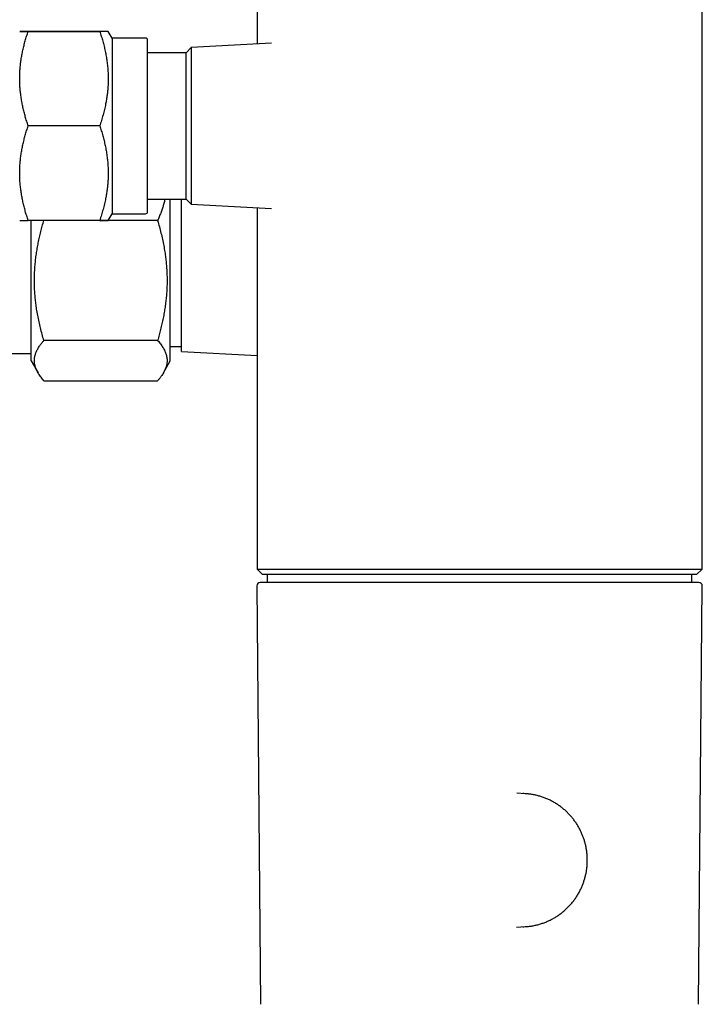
# Model space of a CAD drawing. Header units: millimetres. Extents: x 8 to 869, y 12 to 873.
# Tile 20 of 24: x 561 to 623, y 569 to 657. Entities that reach past the tile are written whole.
import ezdxf

# ---------------------------------------------------------------- set-up
doc = ezdxf.new("R2010")
doc.units = ezdxf.units.MM

msp = doc.modelspace()

# ---------------------------------------------------------------- linework, layer by layer
at = {"color": 7, "linetype": 'Continuous', "lineweight": 30}
for p, q in [((582.549, 658.523), (582.549, 655.282)), ((622.549, 608.066), (622.549, 658.523)), ((568.41, 656.427), (561.976, 656.427)), ((561.976, 656.426), (568.41, 656.426)), ((569.516, 655.827), (569.169, 656.427)), ((572.517, 655.827), (569.516, 655.827)), ((569.516, 655.827), (569.516, 640.027)), ((583.851, 655.351), (576.639, 654.973)), ((576.172, 654.505), (572.717, 654.505)), ((576.639, 654.973), (576.172, 654.505)), ((576.172, 647.927), (576.172, 654.505)), ((576.639, 654.973), (576.639, 647.927)), ((568.41, 647.926), (561.976, 647.926)), ((576.172, 641.348), (576.172, 647.927)), ((576.639, 647.927), (576.639, 640.881)), ((572.717, 641.348), (576.172, 641.348)), ((574.749, 638.756), (574.749, 641.348)), ((575.749, 627.63), (575.749, 641.348)), ((576.172, 641.348), (576.639, 640.881)), ((576.639, 640.881), (583.852, 640.503)), ((582.549, 640.572), (582.549, 636.835)), ((583.85, 640.505), (583.852, 640.505)), ((568.41, 639.426), (561.976, 639.426)), ((562.249, 626.78), (562.249, 639.426)), ((563.386, 639.408), (563.378, 639.426)), ((573.612, 639.408), (563.386, 639.408)), ((569.169, 639.427), (569.516, 640.027)), ((569.516, 640.027), (572.517, 640.027)), ((574.749, 626.78), (574.749, 638.756)), ((582.549, 634.735), (582.549, 608.066)), ((573.612, 628.628), (563.386, 628.628)), ((574.749, 628.085), (575.749, 628.085)), ((559.198, 627.449), (562.249, 627.449)), ((575.749, 627.63), (582.549, 627.273)), ((562.249, 626.78), (562.865, 625.713)), ((574.133, 625.713), (574.749, 626.78)), ((563.386, 625), (573.612, 625)), ((582.549, 608.066), (583.049, 607.566)), ((582.549, 608.066), (622.549, 608.066)), ((622.049, 607.566), (583.049, 607.566)), ((583.466, 607.566), (583.466, 606.851)), ((621.632, 606.851), (621.632, 607.566)), ((622.049, 607.566), (622.549, 608.066)), ((582.535, 606.548), (582.863, 568.922)), ((622.235, 568.922), (622.563, 606.548)), ((606.636, 587.865), (605.896, 587.908)), ((605.88, 575.861), (606.636, 575.905))]:
    msp.add_line(p, q, dxfattribs=at)
for centre, radius, start, end in [((572.517, 655.627), 0.2, 0, 90), ((572.517, 640.227), 0.2, 270, 0), ((582.835, 606.551), 0.3, 90, 180.48546), ((622.263, 606.551), 0.3, 359.51454, 90), ((606.299, 582.022), 5.853, 84.78453, 88.70546), ((606.299, 581.748), 5.853, 271.28711, 275.32091)]:
    msp.add_arc(centre, radius, start, end, dxfattribs=at)
for points, knots in [([(561.976, 656.426), (561.932, 656.426), (561.842, 656.426), (561.72, 656.426), (561.609, 656.427), (561.51, 656.427), (561.423, 656.427), (561.35, 656.427), (561.291, 656.427), (561.249, 656.427), (561.222, 656.427), (561.219, 656.427), (561.217, 656.427)], [0, 0, 0, 0, 0.099049, 0.198142, 0.297239, 0.39631, 0.49534, 0.596226, 0.697194, 0.798179, 0.899128, 1, 1, 1, 1]), ([(561.217, 656.427), (561.219, 656.427), (561.222, 656.427), (561.248, 656.427), (561.288, 656.427), (561.344, 656.427), (561.416, 656.427), (561.502, 656.427), (561.602, 656.427), (561.716, 656.427), (561.839, 656.427), (561.931, 656.427), (561.976, 656.427)], [0, 0, 0, 0, 0.098866, 0.197805, 0.296778, 0.395733, 0.494613, 0.595649, 0.69673, 0.797838, 0.898943, 1, 1, 1, 1]), ([(561.217, 652.176), (561.219, 652.318), (561.222, 652.603), (561.248, 653.029), (561.288, 653.455), (561.344, 653.879), (561.416, 654.305), (561.502, 654.731), (561.602, 655.159), (561.716, 655.584), (561.839, 656.007), (561.931, 656.286), (561.976, 656.426)], [0, 0, 0, 0, 0.0988658, 0.1978051, 0.2967777, 0.3957333, 0.4946127, 0.5956494, 0.6967298, 0.7978379, 0.8989428, 1, 1, 1, 1]), ([(569.167, 656.427), (569.167, 656.427), (569.168, 656.427), (569.149, 656.427), (569.117, 656.427), (569.071, 656.427), (569.013, 656.427), (568.935, 656.427), (568.835, 656.427), (568.709, 656.427), (568.569, 656.426), (568.463, 656.426), (568.41, 656.426)], [0, 0, 0, 0, 0.0702455, 0.1623405, 0.254493, 0.3466722, 0.4388389, 0.5309459, 0.6481756, 0.7654545, 0.8827491, 1, 1, 1, 1]), ([(568.41, 656.426), (568.458, 656.28), (568.553, 655.987), (568.682, 655.544), (568.799, 655.098), (568.902, 654.651), (568.991, 654.197), (569.063, 653.738), (569.118, 653.273), (569.154, 652.807), (569.171, 652.34), (569.169, 651.897), (569.149, 651.476), (569.117, 651.08), (569.072, 650.684), (569.013, 650.289), (568.935, 649.861), (568.835, 649.399), (568.709, 648.904), (568.569, 648.413), (568.463, 648.088), (568.41, 647.926)], [0, 0, 0, 0, 0.052903, 0.105834, 0.158767, 0.211683, 0.264574, 0.318637, 0.372751, 0.426877, 0.480982, 0.535037, 0.581093, 0.627178, 0.673276, 0.719368, 0.76543, 0.824055, 0.882706, 0.941364, 1, 1, 1, 1]), ([(572.717, 647.926), (572.717, 648.014), (572.717, 648.189), (572.717, 648.452), (572.717, 648.714), (572.717, 648.975), (572.717, 649.238), (572.717, 649.486), (572.717, 649.717), (572.717, 649.929), (572.717, 650.14), (572.717, 650.349), (572.717, 650.556), (572.717, 650.79), (572.717, 651.048), (572.717, 651.33), (572.717, 651.606), (572.717, 651.877), (572.717, 652.165), (572.717, 652.469), (572.717, 652.783), (572.717, 653.085), (572.717, 653.354), (572.717, 653.593), (572.717, 653.803), (572.717, 654.003), (572.717, 654.194), (572.717, 654.362), (572.717, 654.511), (572.717, 654.642), (572.717, 654.765), (572.717, 654.88), (572.717, 654.988), (572.717, 655.09), (572.717, 655.186), (572.717, 655.274), (572.717, 655.353), (572.717, 655.422), (572.717, 655.48), (572.717, 655.531), (572.717, 655.573), (572.717, 655.604), (572.717, 655.622), (572.717, 655.629), (572.717, 655.627), (572.717, 655.627)], [0, 0, 0, 0, 0.021768, 0.043496, 0.065211, 0.086936, 0.108698, 0.131324, 0.149431, 0.167519, 0.185602, 0.203695, 0.221812, 0.239968, 0.265723, 0.291421, 0.317105, 0.342817, 0.3686, 0.401468, 0.43426, 0.467063, 0.499965, 0.52627, 0.552514, 0.578743, 0.605002, 0.631335, 0.652803, 0.674226, 0.69563, 0.717039, 0.738477, 0.759969, 0.783043, 0.806072, 0.829086, 0.852116, 0.875193, 0.897446, 0.923059, 0.94865, 0.974261, 0.999933, 1, 1, 1, 1]), ([(561.976, 647.926), (561.932, 648.063), (561.842, 648.337), (561.72, 648.752), (561.609, 649.168), (561.51, 649.587), (561.423, 650.01), (561.35, 650.439), (561.291, 650.871), (561.249, 651.306), (561.222, 651.741), (561.219, 652.031), (561.217, 652.176)], [0, 0, 0, 0, 0.099049, 0.198142, 0.297239, 0.39631, 0.49534, 0.596226, 0.697194, 0.798179, 0.899128, 1, 1, 1, 1]), ([(561.217, 643.676), (561.219, 643.818), (561.222, 644.103), (561.248, 644.529), (561.288, 644.955), (561.344, 645.379), (561.416, 645.804), (561.502, 646.231), (561.602, 646.658), (561.716, 647.083), (561.839, 647.506), (561.931, 647.786), (561.976, 647.926)], [0, 0, 0, 0, 0.098866, 0.197805, 0.296778, 0.395733, 0.494613, 0.595649, 0.69673, 0.797838, 0.898943, 1, 1, 1, 1]), ([(568.41, 647.926), (568.458, 647.779), (568.553, 647.486), (568.682, 647.044), (568.799, 646.598), (568.902, 646.15), (568.991, 645.697), (569.063, 645.238), (569.118, 644.773), (569.154, 644.307), (569.171, 643.84), (569.169, 643.397), (569.149, 642.976), (569.117, 642.58), (569.072, 642.184), (569.013, 641.789), (568.935, 641.361), (568.835, 640.899), (568.709, 640.405), (568.569, 639.914), (568.463, 639.589), (568.41, 639.426)], [0, 0, 0, 0, 0.052903, 0.105834, 0.158767, 0.211683, 0.264574, 0.318637, 0.372751, 0.426877, 0.480982, 0.535037, 0.581093, 0.627178, 0.673276, 0.719368, 0.76543, 0.824055, 0.882706, 0.941364, 1, 1, 1, 1]), ([(572.717, 640.227), (572.717, 640.228), (572.717, 640.229), (572.717, 640.243), (572.717, 640.266), (572.717, 640.297), (572.717, 640.338), (572.717, 640.385), (572.717, 640.437), (572.717, 640.491), (572.717, 640.551), (572.717, 640.616), (572.717, 640.688), (572.717, 640.777), (572.717, 640.886), (572.717, 641.017), (572.717, 641.16), (572.717, 641.315), (572.717, 641.495), (572.717, 641.705), (572.717, 641.947), (572.717, 642.205), (572.717, 642.461), (572.717, 642.709), (572.717, 642.948), (572.717, 643.194), (572.717, 643.449), (572.717, 643.695), (572.717, 643.931), (572.717, 644.155), (572.717, 644.383), (572.717, 644.615), (572.717, 644.851), (572.717, 645.097), (572.717, 645.352), (572.717, 645.617), (572.717, 645.884), (572.717, 646.154), (572.717, 646.423), (572.717, 646.705), (572.717, 646.998), (572.717, 647.306), (572.717, 647.616), (572.717, 647.823), (572.717, 647.926)], [0, 0, 0, 0, 0.021763, 0.043489, 0.065204, 0.086933, 0.108703, 0.131333, 0.149441, 0.16753, 0.185615, 0.203709, 0.221827, 0.239984, 0.265741, 0.291441, 0.317126, 0.34284, 0.368624, 0.401495, 0.434289, 0.467094, 0.499998, 0.526305, 0.552551, 0.578782, 0.605042, 0.631377, 0.652846, 0.674271, 0.695677, 0.717087, 0.738527, 0.76002, 0.783095, 0.806126, 0.829142, 0.852173, 0.875251, 0.897511, 0.92313, 0.948724, 0.974333, 1, 1, 1, 1]), ([(561.976, 639.426), (561.932, 639.563), (561.842, 639.838), (561.72, 640.252), (561.609, 640.669), (561.51, 641.087), (561.423, 641.511), (561.35, 641.939), (561.291, 642.372), (561.249, 642.806), (561.222, 643.241), (561.219, 643.531), (561.217, 643.676)], [0, 0, 0, 0, 0.099049, 0.198142, 0.297239, 0.39631, 0.49534, 0.596226, 0.697194, 0.798179, 0.899128, 1, 1, 1, 1]), ([(574.271, 641.348), (574.254, 641.273), (574.21, 641.081), (574.124, 640.775), (574.015, 640.43), (573.892, 640.087), (573.759, 639.746), (573.661, 639.521), (573.612, 639.408)], [0, 0, 0, 0, 0.115663, 0.292466, 0.469339, 0.646255, 0.823165, 1, 1, 1, 1]), ([(561.217, 639.427), (561.219, 639.427), (561.222, 639.427), (561.248, 639.427), (561.288, 639.427), (561.344, 639.427), (561.416, 639.427), (561.502, 639.427), (561.602, 639.427), (561.716, 639.426), (561.839, 639.426), (561.931, 639.426), (561.976, 639.426)], [0, 0, 0, 0, 0.098866, 0.197805, 0.296778, 0.395733, 0.494613, 0.595649, 0.69673, 0.797838, 0.898943, 1, 1, 1, 1]), ([(563.386, 628.628), (563.333, 628.814), (563.226, 629.186), (563.082, 629.747), (562.951, 630.312), (562.836, 630.88), (562.743, 631.423), (562.67, 631.94), (562.615, 632.43), (562.573, 632.922), (562.547, 633.415), (562.536, 633.909), (562.54, 634.405), (562.56, 634.905), (562.596, 635.409), (562.647, 635.911), (562.713, 636.411), (562.793, 636.912), (562.887, 637.414), (562.995, 637.916), (563.114, 638.416), (563.244, 638.914), (563.339, 639.243), (563.386, 639.408)], [0, 0, 0, 0, 0.052903, 0.105833, 0.158766, 0.211682, 0.264572, 0.30962, 0.354709, 0.399814, 0.444916, 0.489995, 0.535037, 0.581093, 0.627178, 0.673275, 0.719367, 0.765429, 0.812327, 0.859243, 0.906169, 0.953094, 1, 1, 1, 1]), ([(568.41, 639.426), (568.458, 639.426), (568.553, 639.426), (568.682, 639.426), (568.799, 639.427), (568.902, 639.427), (568.991, 639.427), (569.063, 639.427), (569.118, 639.427), (569.153, 639.427), (569.17, 639.427), (569.168, 639.427), (569.167, 639.427)], [0, 0, 0, 0, 0.105826, 0.211707, 0.317592, 0.423444, 0.529245, 0.637392, 0.74564, 0.853912, 0.962141, 1, 1, 1, 1]), ([(573.612, 639.408), (573.665, 639.222), (573.772, 638.851), (573.916, 638.289), (574.047, 637.724), (574.162, 637.156), (574.255, 636.613), (574.328, 636.096), (574.383, 635.606), (574.424, 635.114), (574.451, 634.621), (574.462, 634.128), (574.458, 633.631), (574.438, 633.131), (574.402, 632.628), (574.351, 632.126), (574.285, 631.625), (574.205, 631.124), (574.111, 630.622), (574.003, 630.12), (573.884, 629.62), (573.754, 629.122), (573.659, 628.793), (573.612, 628.628)], [0, 0, 0, 0, 0.052903, 0.105833, 0.158766, 0.211682, 0.264572, 0.30962, 0.354709, 0.399814, 0.444916, 0.489995, 0.535037, 0.581093, 0.627178, 0.673275, 0.719367, 0.765429, 0.812327, 0.859243, 0.906169, 0.953094, 1, 1, 1, 1]), ([(582.549, 636.835), (582.549, 636.825), (582.549, 636.669), (582.549, 636.364), (582.549, 635.923), (582.549, 635.486), (582.549, 635.09), (582.549, 634.841), (582.549, 634.735)], [0, 0, 0, 0, 0.01428, 0.22437, 0.434461, 0.644395, 0.847373, 1, 1, 1, 1]), ([(563.386, 625), (563.342, 625.052), (563.253, 625.156), (563.13, 625.313), (563.016, 625.471), (562.912, 625.63), (562.82, 625.79), (562.739, 625.951), (562.67, 626.114), (562.614, 626.279), (562.573, 626.444), (562.547, 626.61), (562.536, 626.777), (562.539, 626.935), (562.556, 627.084), (562.583, 627.225), (562.62, 627.366), (562.668, 627.507), (562.725, 627.647), (562.793, 627.788), (562.871, 627.929), (562.958, 628.07), (563.069, 628.234), (563.209, 628.42), (563.327, 628.559), (563.386, 628.628)], [0, 0, 0, 0, 0.044007, 0.088018, 0.132024, 0.176205, 0.220392, 0.264571, 0.309475, 0.354387, 0.399289, 0.444536, 0.489792, 0.535039, 0.573331, 0.611629, 0.649922, 0.688423, 0.726929, 0.765431, 0.80446, 0.843494, 0.882524, 0.941261, 1, 1, 1, 1]), ([(573.612, 628.628), (573.656, 628.576), (573.745, 628.472), (573.868, 628.315), (573.982, 628.158), (574.086, 627.999), (574.178, 627.839), (574.259, 627.677), (574.328, 627.514), (574.384, 627.35), (574.425, 627.185), (574.451, 627.019), (574.462, 626.852), (574.458, 626.694), (574.442, 626.544), (574.415, 626.403), (574.378, 626.263), (574.33, 626.122), (574.273, 625.981), (574.205, 625.841), (574.127, 625.7), (574.04, 625.559), (573.929, 625.395), (573.789, 625.209), (573.671, 625.07), (573.612, 625)], [0, 0, 0, 0, 0.044007, 0.088018, 0.132024, 0.176205, 0.220392, 0.264571, 0.309475, 0.354387, 0.399289, 0.444536, 0.489792, 0.535039, 0.573331, 0.611629, 0.649922, 0.688423, 0.726929, 0.765431, 0.80446, 0.843494, 0.882524, 0.941261, 1, 1, 1, 1]), ([(605.536, 606.851), (605.349, 606.851), (604.975, 606.851), (604.413, 606.851), (603.85, 606.851), (603.355, 606.851), (602.93, 606.851), (602.575, 606.851), (602.217, 606.851), (601.852, 606.851), (601.397, 606.851), (600.854, 606.851), (600.23, 606.851), (599.734, 606.851), (599.365, 606.851), (599.122, 606.851), (598.879, 606.851), (598.637, 606.851), (598.395, 606.851), (598.071, 606.851), (597.668, 606.851), (597.187, 606.851), (596.71, 606.851), (596.237, 606.851), (595.768, 606.851), (595.303, 606.851), (594.841, 606.851), (594.359, 606.851), (593.858, 606.851), (593.34, 606.851), (592.831, 606.851), (592.33, 606.851), (591.838, 606.851), (591.355, 606.851), (590.9, 606.851), (590.474, 606.851), (590.076, 606.851), (589.686, 606.851), (589.306, 606.851), (588.934, 606.851), (588.571, 606.851), (588.217, 606.851), (587.861, 606.851), (587.504, 606.851), (587.15, 606.851), (586.808, 606.851), (586.531, 606.851), (586.313, 606.851), (586.149, 606.851), (585.989, 606.851), (585.832, 606.851), (585.679, 606.851), (585.477, 606.851), (585.232, 606.851), (584.954, 606.851), (584.691, 606.851), (584.476, 606.851), (584.302, 606.851), (584.162, 606.851), (584.03, 606.851), (583.907, 606.851), (583.763, 606.851), (583.604, 606.851), (583.438, 606.851), (583.292, 606.851), (583.165, 606.851), (583.063, 606.851), (582.982, 606.851), (582.92, 606.851), (582.875, 606.851), (582.849, 606.851), (582.838, 606.851), (582.834, 606.851), (582.835, 606.851), (582.835, 606.851)], [0, 0, 0, 0, 0.016678, 0.033327, 0.04996, 0.066591, 0.077051, 0.087518, 0.097997, 0.108627, 0.119743, 0.138237, 0.156708, 0.175174, 0.182432, 0.189694, 0.196959, 0.204231, 0.211509, 0.218796, 0.233486, 0.248149, 0.262794, 0.27743, 0.292068, 0.306716, 0.321384, 0.336081, 0.353226, 0.370335, 0.387423, 0.404505, 0.421595, 0.438709, 0.455862, 0.470867, 0.485842, 0.500798, 0.515746, 0.530694, 0.545653, 0.560634, 0.575645, 0.592096, 0.608514, 0.624912, 0.641305, 0.649893, 0.658485, 0.667083, 0.675689, 0.684304, 0.69293, 0.710612, 0.728259, 0.745889, 0.763517, 0.774604, 0.785701, 0.796812, 0.807801, 0.818284, 0.836974, 0.855644, 0.874313, 0.893, 0.911724, 0.9284, 0.945048, 0.96168, 0.978312, 0.988772, 0.99924, 1, 1, 1, 1]), ([(622.263, 606.851), (622.262, 606.851), (622.261, 606.851), (622.252, 606.851), (622.232, 606.851), (622.194, 606.851), (622.13, 606.851), (622.063, 606.851), (622.005, 606.851), (621.963, 606.851), (621.919, 606.851), (621.871, 606.851), (621.821, 606.851), (621.749, 606.851), (621.651, 606.851), (621.522, 606.851), (621.381, 606.851), (621.228, 606.851), (621.062, 606.851), (620.885, 606.851), (620.696, 606.851), (620.484, 606.851), (620.247, 606.851), (619.984, 606.851), (619.705, 606.851), (619.411, 606.851), (619.103, 606.851), (618.78, 606.851), (618.456, 606.851), (618.135, 606.851), (617.818, 606.851), (617.492, 606.851), (617.156, 606.851), (616.81, 606.851), (616.454, 606.851), (616.088, 606.851), (615.702, 606.851), (615.293, 606.851), (614.862, 606.851), (614.422, 606.851), (614.044, 606.851), (613.733, 606.851), (613.491, 606.851), (613.247, 606.851), (613, 606.851), (612.751, 606.851), (612.411, 606.851), (611.978, 606.851), (611.447, 606.851), (610.908, 606.851), (610.43, 606.851), (610.014, 606.851), (609.664, 606.851), (609.312, 606.851), (608.964, 606.851), (608.533, 606.851), (608.015, 606.851), (607.402, 606.851), (606.785, 606.851), (606.163, 606.851), (605.745, 606.851), (605.536, 606.851)], [0, 0, 0, 0, 0.011804, 0.024715, 0.038214, 0.060673, 0.083104, 0.10553, 0.114344, 0.123162, 0.131986, 0.140817, 0.149655, 0.158504, 0.176344, 0.19415, 0.211935, 0.22971, 0.247486, 0.265275, 0.283088, 0.300935, 0.321757, 0.342534, 0.363286, 0.38403, 0.404785, 0.425568, 0.446399, 0.46462, 0.482806, 0.50097, 0.519122, 0.537275, 0.555442, 0.573634, 0.591864, 0.611841, 0.63178, 0.651694, 0.671601, 0.682031, 0.692466, 0.702907, 0.713358, 0.72382, 0.734296, 0.755768, 0.777199, 0.798609, 0.820016, 0.83348, 0.846957, 0.86045, 0.873795, 0.886528, 0.909227, 0.931901, 0.954572, 0.977263, 1, 1, 1, 1]), ([(612.23, 581.885), (612.23, 581.944), (612.229, 582.027), (612.225, 582.149), (612.22, 582.253), (612.211, 582.376), (612.199, 582.505), (612.183, 582.641), (612.164, 582.78), (612.141, 582.923), (612.114, 583.068), (612.083, 583.214), (612.048, 583.362), (612.009, 583.51), (611.965, 583.658), (611.917, 583.807), (611.866, 583.955), (611.81, 584.102), (611.75, 584.249), (611.685, 584.394), (611.617, 584.539), (611.545, 584.682), (611.468, 584.823), (611.388, 584.963), (611.304, 585.101), (611.215, 585.237), (611.123, 585.371), (611.027, 585.502), (610.928, 585.631), (610.825, 585.758), (610.718, 585.881), (610.608, 586.002), (610.494, 586.12), (610.377, 586.235), (610.257, 586.347), (610.133, 586.456), (610.006, 586.561), (609.877, 586.663), (609.744, 586.761), (609.609, 586.856), (609.471, 586.947), (609.331, 587.034), (609.187, 587.117), (609.042, 587.196), (608.894, 587.272), (608.744, 587.343), (608.592, 587.41), (608.438, 587.472), (608.283, 587.53), (608.125, 587.584), (607.966, 587.634), (607.806, 587.679), (607.644, 587.719), (607.481, 587.755), (607.317, 587.787), (607.152, 587.813), (606.99, 587.835), (606.884, 587.845), (606.832, 587.85)], [0, 0, 0, 0, 0.02008, 0.028065, 0.041346, 0.055125, 0.069904, 0.085332, 0.101271, 0.117609, 0.134265, 0.15118, 0.168311, 0.185622, 0.203087, 0.220684, 0.238397, 0.25621, 0.274113, 0.292096, 0.31015, 0.328269, 0.346447, 0.364677, 0.382958, 0.401283, 0.41965, 0.438056, 0.456498, 0.474974, 0.493482, 0.51202, 0.530586, 0.549179, 0.567797, 0.58644, 0.605106, 0.623794, 0.642504, 0.661235, 0.679985, 0.698754, 0.717543, 0.736349, 0.755173, 0.774015, 0.792874, 0.811749, 0.830641, 0.849549, 0.868473, 0.887413, 0.906368, 0.925339, 0.944326, 0.963328, 0.982346, 1, 1, 1, 1]), ([(606.843, 575.921), (606.878, 575.924), (606.97, 575.932), (607.116, 575.951), (607.283, 575.977), (607.449, 576.008), (607.614, 576.043), (607.778, 576.083), (607.942, 576.128), (608.104, 576.178), (608.264, 576.233), (608.424, 576.292), (608.581, 576.355), (608.737, 576.424), (608.891, 576.497), (609.044, 576.574), (609.194, 576.656), (609.341, 576.742), (609.487, 576.833), (609.63, 576.928), (609.77, 577.027), (609.908, 577.13), (610.043, 577.238), (610.175, 577.35), (610.303, 577.465), (610.429, 577.585), (610.551, 577.708), (610.67, 577.835), (610.786, 577.966), (610.898, 578.1), (611.006, 578.238), (611.11, 578.38), (611.21, 578.525), (611.307, 578.673), (611.399, 578.825), (611.484, 578.974), (611.562, 579.12), (611.633, 579.264), (611.7, 579.408), (611.764, 579.555), (611.824, 579.703), (611.879, 579.853), (611.931, 580.004), (611.979, 580.156), (612.022, 580.31), (612.062, 580.464), (612.097, 580.618), (612.128, 580.773), (612.155, 580.928), (612.178, 581.083), (612.196, 581.235), (612.21, 581.381), (612.219, 581.512), (612.225, 581.626), (612.229, 581.747), (612.23, 581.832), (612.23, 581.885)], [0, 0, 0, 0, 0.012162, 0.031345, 0.050546, 0.069763, 0.088998, 0.10825, 0.127519, 0.146807, 0.166114, 0.185439, 0.204784, 0.224149, 0.243535, 0.262942, 0.28237, 0.301822, 0.321296, 0.340795, 0.360319, 0.37987, 0.399447, 0.419054, 0.438691, 0.45836, 0.478063, 0.497801, 0.517578, 0.537396, 0.557257, 0.577166, 0.597127, 0.617144, 0.637224, 0.657372, 0.675467, 0.69356, 0.711646, 0.729726, 0.747798, 0.765859, 0.783907, 0.801939, 0.819948, 0.837929, 0.85587, 0.873754, 0.891551, 0.909207, 0.926612, 0.943494, 0.958959, 0.970981, 0.982249, 1, 1, 1, 1])]:
    msp.add_open_spline(points, degree=3, knots=knots, dxfattribs=at)

doc.saveas('drawing.dxf')
